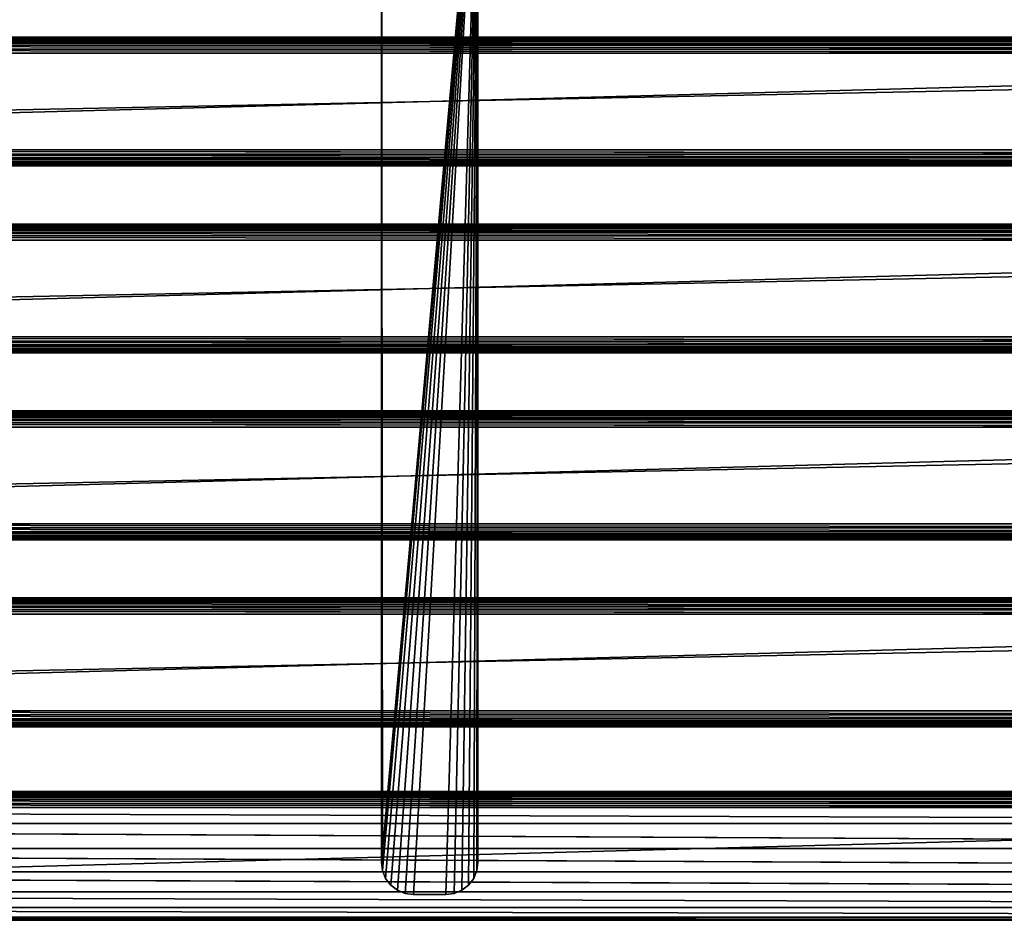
# Model space of a CAD drawing. Extents: x -277 to 1811, y -97 to 1083.
# Tile 44 of 81: x 640 to 945, y -97 to 183. Entities that reach past the tile are written whole.
import ezdxf

# ---------------------------------------------------------------- set-up
doc = ezdxf.new("R2010")
doc.units = 0
doc.header["$LTSCALE"] = 25.4
doc.layers.get('0').update_dxf_attribs({"color": 13, "linetype": 'CONTINUOUS'})
doc.layers.add('STEEL', color=134, linetype='CONTINUOUS')
doc.layers.add('WOOD', color=36, linetype='CONTINUOUS')

# ---------------------------------------------------------------- blocks, each defined once
blk = doc.blocks.new('LVI294_01A_02_02_DREWNO')
at = {"color": 0}
for p, q in [((0.67, 27.5, 1488), (1.46, 28.54)), ((0.67, 27.5, 1488), (1.46, 28.54)), ((1.46, 28.54, 1488), (2.5, 29.33)), ((1.46, 28.54, 1488), (2.5, 29.33)), ((1.46, 28.54, 1488), (1.46, 28.54)), ((1.46, 28.54, 1488), (1.46, 28.54)), ((2.5, 29.33, 1488), (3.71, 29.83)), ((2.5, 29.33, 1488), (3.71, 29.83)), ((2.5, 29.33, 1488), (2.5, 29.33)), ((2.5, 29.33, 1488), (2.5, 29.33)), ((3.71, 29.83, 1488), (5, 30)), ((3.71, 29.83, 1488), (5, 30)), ((3.71, 29.83, 1488), (3.71, 29.83)), ((3.71, 29.83, 1488), (3.71, 29.83)), ((5, 30), (5, 30, 1488)), ((5, 30), (5, 30, 1488)), ((35, 30), (35, 30, 1488)), ((35, 30, 1488), (36.29, 29.83)), ((35, 30, 1488), (36.29, 29.83)), ((35, 30), (35, 30, 1488)), ((36.29, 29.83, 1488), (36.29, 29.83)), ((36.29, 29.83, 1488), (36.29, 29.83)), ((36.29, 29.83, 1488), (37.5, 29.33)), ((36.29, 29.83, 1488), (37.5, 29.33)), ((37.5, 29.33, 1488), (37.5, 29.33)), ((37.5, 29.33, 1488), (37.5, 29.33)), ((37.5, 29.33, 1488), (38.54, 28.54)), ((37.5, 29.33, 1488), (38.54, 28.54)), ((38.54, 28.54, 1488), (38.54, 28.54)), ((38.54, 28.54, 1488), (38.54, 28.54)), ((38.54, 28.54, 1488), (39.33, 27.5)), ((38.54, 28.54, 1488), (39.33, 27.5)), ((0, 25, 1488), (0.17, 26.29)), ((0, 25, 1488), (0.17, 26.29)), ((0, 25, 1488), (0, 25)), ((0, 25, 1488), (0, 25)), ((0.17, 26.29, 1488), (0.67, 27.5)), ((0.17, 26.29, 1488), (0.67, 27.5)), ((0.17, 26.29, 1488), (0.17, 26.29)), ((0.17, 26.29, 1488), (0.17, 26.29)), ((0.67, 27.5, 1488), (0.67, 27.5)), ((0.67, 27.5, 1488), (0.67, 27.5)), ((39.33, 27.5, 1488), (39.33, 27.5)), ((39.33, 27.5, 1488), (39.33, 27.5)), ((39.33, 27.5, 1488), (39.83, 26.29)), ((39.33, 27.5, 1488), (39.83, 26.29)), ((39.83, 26.29, 1488), (39.83, 26.29)), ((39.83, 26.29, 1488), (39.83, 26.29)), ((39.83, 26.29, 1488), (40, 25)), ((39.83, 26.29, 1488), (40, 25)), ((40, 25, 1488), (40, 25)), ((40, 25, 1488), (40, 25)), ((0, 0, 1488), (0, 0)), ((0, 0, 1488), (0, 0)), ((40, 0), (40, 0, 1488)), ((40, 0), (40, 0, 1488))]:
    blk.add_line(p, q, dxfattribs=at)
at = {"color": 253}
mesh = blk.add_polyface(dxfattribs=at)
corners = [(1.46, 28.54), (0.67, 27.5), (0.67, 27.5, 1488)]
mesh.append_faces([[corners[k] for k in face] for face in [(0, 1, 2)]], dxfattribs={"color": 253})
mesh = blk.add_polyface(dxfattribs=at)
corners = [(1.46, 28.54), (0.67, 27.5, 1488), (1.46, 28.54, 1488)]
mesh.append_faces([[corners[k] for k in face] for face in [(0, 1, 2)]], dxfattribs={"color": 253})
mesh = blk.add_polyface(dxfattribs=at)
corners = [(1.46, 28.54, 1488), (2.5, 29.33), (1.46, 28.54)]
mesh.append_faces([[corners[k] for k in face] for face in [(0, 1, 2)]], dxfattribs={"color": 253})
mesh = blk.add_polyface(dxfattribs=at)
corners = [(2.5, 29.33, 1488), (2.5, 29.33), (1.46, 28.54, 1488)]
mesh.append_faces([[corners[k] for k in face] for face in [(0, 1, 2)]], dxfattribs={"color": 253})
mesh = blk.add_polyface(dxfattribs=at)
corners = [(2.5, 29.33, 1488), (3.71, 29.83), (2.5, 29.33)]
mesh.append_faces([[corners[k] for k in face] for face in [(0, 1, 2)]], dxfattribs={"color": 253})
mesh = blk.add_polyface(dxfattribs=at)
corners = [(3.71, 29.83, 1488), (3.71, 29.83), (2.5, 29.33, 1488)]
mesh.append_faces([[corners[k] for k in face] for face in [(0, 1, 2)]], dxfattribs={"color": 253})
mesh = blk.add_polyface(dxfattribs=at)
corners = [(3.71, 29.83, 1488), (5, 30), (3.71, 29.83)]
mesh.append_faces([[corners[k] for k in face] for face in [(0, 1, 2)]], dxfattribs={"color": 253})
mesh = blk.add_polyface(dxfattribs=at)
corners = [(5, 30, 1488), (5, 30), (3.71, 29.83, 1488)]
mesh.append_faces([[corners[k] for k in face] for face in [(0, 1, 2)]], dxfattribs={"color": 253})
mesh = blk.add_polyface(dxfattribs=at)
corners = [(5, 30), (35, 30, 1488), (35, 30), (5, 30, 1488)]
mesh.append_faces([[corners[k] for k in face] for face in [(0, 1, 2), (1, 0, 3)]], dxfattribs={"vtx0": -1, "color": 253})
mesh = blk.add_polyface(dxfattribs=at)
corners = [(35, 30, 1488), (36.29, 29.83), (35, 30)]
mesh.append_faces([[corners[k] for k in face] for face in [(0, 1, 2)]], dxfattribs={"color": 253})
mesh = blk.add_polyface(dxfattribs=at)
corners = [(36.29, 29.83, 1488), (36.29, 29.83), (35, 30, 1488)]
mesh.append_faces([[corners[k] for k in face] for face in [(0, 1, 2)]], dxfattribs={"color": 253})
mesh = blk.add_polyface(dxfattribs=at)
corners = [(36.29, 29.83, 1488), (37.5, 29.33), (36.29, 29.83)]
mesh.append_faces([[corners[k] for k in face] for face in [(0, 1, 2)]], dxfattribs={"color": 253})
mesh = blk.add_polyface(dxfattribs=at)
corners = [(37.5, 29.33, 1488), (37.5, 29.33), (36.29, 29.83, 1488)]
mesh.append_faces([[corners[k] for k in face] for face in [(0, 1, 2)]], dxfattribs={"color": 253})
mesh = blk.add_polyface(dxfattribs=at)
corners = [(37.5, 29.33, 1488), (38.54, 28.54), (37.5, 29.33)]
mesh.append_faces([[corners[k] for k in face] for face in [(0, 1, 2)]], dxfattribs={"color": 253})
mesh = blk.add_polyface(dxfattribs=at)
corners = [(38.54, 28.54, 1488), (38.54, 28.54), (37.5, 29.33, 1488)]
mesh.append_faces([[corners[k] for k in face] for face in [(0, 1, 2)]], dxfattribs={"color": 253})
mesh = blk.add_polyface(dxfattribs=at)
corners = [(38.54, 28.54, 1488), (39.33, 27.5), (38.54, 28.54)]
mesh.append_faces([[corners[k] for k in face] for face in [(0, 1, 2)]], dxfattribs={"color": 253})
mesh = blk.add_polyface(dxfattribs=at)
corners = [(38.54, 28.54, 1488), (39.33, 27.5, 1488), (39.33, 27.5)]
mesh.append_faces([[corners[k] for k in face] for face in [(0, 1, 2)]], dxfattribs={"color": 253})
mesh = blk.add_polyface(dxfattribs=at)
corners = [(0.17, 26.29), (0, 25), (0, 25, 1488)]
mesh.append_faces([[corners[k] for k in face] for face in [(0, 1, 2)]], dxfattribs={"color": 253})
mesh = blk.add_polyface(dxfattribs=at)
corners = [(0.17, 26.29), (0, 25, 1488), (0.17, 26.29, 1488)]
mesh.append_faces([[corners[k] for k in face] for face in [(0, 1, 2)]], dxfattribs={"color": 253})
mesh = blk.add_polyface(dxfattribs=at)
corners = [(0, 25, 1488), (0, 0), (0, 0, 1488), (0, 25)]
mesh.append_faces([[corners[k] for k in face] for face in [(0, 1, 2), (1, 0, 3)]], dxfattribs={"vtx0": -1, "color": 253})
mesh = blk.add_polyface(dxfattribs=at)
corners = [(0.67, 27.5), (0.17, 26.29), (0.17, 26.29, 1488)]
mesh.append_faces([[corners[k] for k in face] for face in [(0, 1, 2)]], dxfattribs={"color": 253})
mesh = blk.add_polyface(dxfattribs=at)
corners = [(0.67, 27.5), (0.17, 26.29, 1488), (0.67, 27.5, 1488)]
mesh.append_faces([[corners[k] for k in face] for face in [(0, 1, 2)]], dxfattribs={"color": 253})
mesh = blk.add_polyface(dxfattribs=at)
corners = [(39.33, 27.5, 1488), (39.83, 26.29), (39.33, 27.5)]
mesh.append_faces([[corners[k] for k in face] for face in [(0, 1, 2)]], dxfattribs={"color": 253})
mesh = blk.add_polyface(dxfattribs=at)
corners = [(39.33, 27.5, 1488), (39.83, 26.29, 1488), (39.83, 26.29)]
mesh.append_faces([[corners[k] for k in face] for face in [(0, 1, 2)]], dxfattribs={"color": 253})
mesh = blk.add_polyface(dxfattribs=at)
corners = [(39.83, 26.29, 1488), (40, 25), (39.83, 26.29)]
mesh.append_faces([[corners[k] for k in face] for face in [(0, 1, 2)]], dxfattribs={"color": 253})
mesh = blk.add_polyface(dxfattribs=at)
corners = [(39.83, 26.29, 1488), (40, 25, 1488), (40, 25)]
mesh.append_faces([[corners[k] for k in face] for face in [(0, 1, 2)]], dxfattribs={"color": 253})
mesh = blk.add_polyface(dxfattribs=at)
corners = [(40, 0), (40, 25, 1488), (40, 0, 1488), (40, 25)]
mesh.append_faces([[corners[k] for k in face] for face in [(0, 1, 2), (1, 0, 3)]], dxfattribs={"vtx0": -1, "color": 253})
mesh = blk.add_polyface(dxfattribs=at)
corners = [(40, 0, 1488), (0, 0), (40, 0), (0, 0, 1488)]
mesh.append_faces([[corners[k] for k in face] for face in [(0, 1, 2), (1, 0, 3)]], dxfattribs={"vtx0": -1, "color": 253})
blk = doc.blocks.new('LVI294_01A_02_03_DREWNO')
at = {"color": 0}
for p, q in [((22.24, 28.98, 300), (15, 25.98, 1788)), ((22.24, 28.98, 300), (15, 25.98, 1788)), ((30, 30, 300), (22.24, 28.98, 1788)), ((30, 30, 300), (22.24, 28.98, 1788)), ((22.24, 28.98, 300), (22.24, 28.98, 1788)), ((22.24, 28.98, 300), (22.24, 28.98, 1788)), ((30, 30, 1788), (30, 30, 300)), ((30, 30, 1788), (30, 30, 300)), ((35, 30, 300), (35, 30, 1788)), ((35, 30, 1788), (36.29, 29.83, 300)), ((35, 30, 1788), (36.29, 29.83, 300)), ((35, 30, 300), (35, 30, 1788)), ((36.29, 29.83, 1788), (36.29, 29.83, 300)), ((36.29, 29.83, 1788), (36.29, 29.83, 300)), ((36.29, 29.83, 1788), (37.5, 29.33, 300)), ((36.29, 29.83, 1788), (37.5, 29.33, 300)), ((37.5, 29.33, 1788), (37.5, 29.33, 300)), ((37.5, 29.33, 1788), (37.5, 29.33, 300)), ((37.5, 29.33, 1788), (38.54, 28.54, 300)), ((37.5, 29.33, 1788), (38.54, 28.54, 300)), ((38.54, 28.54, 1788), (38.54, 28.54, 300)), ((38.54, 28.54, 1788), (38.54, 28.54, 300)), ((38.54, 28.54, 1788), (39.33, 27.5, 300)), ((38.54, 28.54, 1788), (39.33, 27.5, 300)), ((15, 25.98, 300), (8.79, 21.21, 1788)), ((15, 25.98, 300), (8.79, 21.21, 1788)), ((15, 25.98, 300), (15, 25.98, 1788)), ((15, 25.98, 300), (15, 25.98, 1788)), ((39.33, 27.5, 1788), (39.33, 27.5, 300)), ((39.33, 27.5, 1788), (39.33, 27.5, 300)), ((39.33, 27.5, 1788), (39.83, 26.29, 300)), ((39.33, 27.5, 1788), (39.83, 26.29, 300)), ((39.83, 26.29, 1788), (39.83, 26.29, 300)), ((39.83, 26.29, 1788), (39.83, 26.29, 300)), ((39.83, 26.29, 1788), (40, 25, 300)), ((39.83, 26.29, 1788), (40, 25, 300)), ((40, 25, 300), (40, 25, 1788)), ((40, 25, 300), (40, 25, 1788)), ((8.79, 21.21, 300), (4.02, 15, 1788)), ((8.79, 21.21, 300), (4.02, 15, 1788)), ((8.79, 21.21, 300), (8.79, 21.21, 1788)), ((8.79, 21.21, 300), (8.79, 21.21, 1788)), ((4.02, 15, 300), (1.02, 7.76, 1788)), ((4.02, 15, 300), (1.02, 7.76, 1788)), ((4.02, 15, 300), (4.02, 15, 1788)), ((4.02, 15, 300), (4.02, 15, 1788)), ((1.02, 7.76, 300), (0, 0, 1788)), ((1.02, 7.76, 300), (0, 0, 1788)), ((1.02, 7.76, 300), (1.02, 7.76, 1788)), ((1.02, 7.76, 300), (1.02, 7.76, 1788)), ((40, 0, 300), (40, 0, 1788)), ((40, 0, 300), (40, 0, 1788))]:
    blk.add_line(p, q, dxfattribs=at)
at = {"color": 253}
mesh = blk.add_polyface(dxfattribs=at)
corners = [(22.24, 28.98, 1788), (22.24, 28.98, 300), (15, 25.98, 1788)]
mesh.append_faces([[corners[k] for k in face] for face in [(0, 1, 2)]], dxfattribs={"color": 253})
mesh = blk.add_polyface(dxfattribs=at)
corners = [(15, 25.98, 1788), (22.24, 28.98, 300), (15, 25.98, 300)]
mesh.append_faces([[corners[k] for k in face] for face in [(0, 1, 2)]], dxfattribs={"color": 253})
mesh = blk.add_polyface(dxfattribs=at)
corners = [(30, 30, 1788), (30, 30, 300), (22.24, 28.98, 1788)]
mesh.append_faces([[corners[k] for k in face] for face in [(0, 1, 2)]], dxfattribs={"color": 253})
mesh = blk.add_polyface(dxfattribs=at)
corners = [(22.24, 28.98, 1788), (30, 30, 300), (22.24, 28.98, 300)]
mesh.append_faces([[corners[k] for k in face] for face in [(0, 1, 2)]], dxfattribs={"color": 253})
mesh = blk.add_polyface(dxfattribs=at)
corners = [(30, 30, 1788), (35, 30, 300), (30, 30, 300), (35, 30, 1788)]
mesh.append_faces([[corners[k] for k in face] for face in [(0, 1, 2), (1, 0, 3)]], dxfattribs={"vtx0": -1, "color": 253})
mesh = blk.add_polyface(dxfattribs=at)
corners = [(35, 30, 1788), (36.29, 29.83, 300), (35, 30, 300)]
mesh.append_faces([[corners[k] for k in face] for face in [(0, 1, 2)]], dxfattribs={"color": 253})
mesh = blk.add_polyface(dxfattribs=at)
corners = [(36.29, 29.83, 1788), (36.29, 29.83, 300), (35, 30, 1788)]
mesh.append_faces([[corners[k] for k in face] for face in [(0, 1, 2)]], dxfattribs={"color": 253})
mesh = blk.add_polyface(dxfattribs=at)
corners = [(36.29, 29.83, 1788), (37.5, 29.33, 300), (36.29, 29.83, 300)]
mesh.append_faces([[corners[k] for k in face] for face in [(0, 1, 2)]], dxfattribs={"color": 253})
mesh = blk.add_polyface(dxfattribs=at)
corners = [(37.5, 29.33, 1788), (37.5, 29.33, 300), (36.29, 29.83, 1788)]
mesh.append_faces([[corners[k] for k in face] for face in [(0, 1, 2)]], dxfattribs={"color": 253})
mesh = blk.add_polyface(dxfattribs=at)
corners = [(37.5, 29.33, 1788), (38.54, 28.54, 300), (37.5, 29.33, 300)]
mesh.append_faces([[corners[k] for k in face] for face in [(0, 1, 2)]], dxfattribs={"color": 253})
mesh = blk.add_polyface(dxfattribs=at)
corners = [(38.54, 28.54, 1788), (38.54, 28.54, 300), (37.5, 29.33, 1788)]
mesh.append_faces([[corners[k] for k in face] for face in [(0, 1, 2)]], dxfattribs={"color": 253})
mesh = blk.add_polyface(dxfattribs=at)
corners = [(38.54, 28.54, 300), (38.54, 28.54, 1788), (39.33, 27.5, 300)]
mesh.append_faces([[corners[k] for k in face] for face in [(0, 1, 2)]], dxfattribs={"color": 253})
mesh = blk.add_polyface(dxfattribs=at)
corners = [(38.54, 28.54, 1788), (39.33, 27.5, 1788), (39.33, 27.5, 300)]
mesh.append_faces([[corners[k] for k in face] for face in [(0, 1, 2)]], dxfattribs={"color": 253})
mesh = blk.add_polyface(dxfattribs=at)
corners = [(15, 25.98, 1788), (15, 25.98, 300), (8.79, 21.21, 1788)]
mesh.append_faces([[corners[k] for k in face] for face in [(0, 1, 2)]], dxfattribs={"color": 253})
mesh = blk.add_polyface(dxfattribs=at)
corners = [(8.79, 21.21, 1788), (15, 25.98, 300), (8.79, 21.21, 300)]
mesh.append_faces([[corners[k] for k in face] for face in [(0, 1, 2)]], dxfattribs={"color": 253})
mesh = blk.add_polyface(dxfattribs=at)
corners = [(39.33, 27.5, 300), (39.33, 27.5, 1788), (39.83, 26.29, 300)]
mesh.append_faces([[corners[k] for k in face] for face in [(0, 1, 2)]], dxfattribs={"color": 253})
mesh = blk.add_polyface(dxfattribs=at)
corners = [(39.33, 27.5, 1788), (39.83, 26.29, 1788), (39.83, 26.29, 300)]
mesh.append_faces([[corners[k] for k in face] for face in [(0, 1, 2)]], dxfattribs={"color": 253})
mesh = blk.add_polyface(dxfattribs=at)
corners = [(39.83, 26.29, 300), (39.83, 26.29, 1788), (40, 25, 300)]
mesh.append_faces([[corners[k] for k in face] for face in [(0, 1, 2)]], dxfattribs={"color": 253})
mesh = blk.add_polyface(dxfattribs=at)
corners = [(39.83, 26.29, 1788), (40, 25, 1788), (40, 25, 300)]
mesh.append_faces([[corners[k] for k in face] for face in [(0, 1, 2)]], dxfattribs={"color": 253})
mesh = blk.add_polyface(dxfattribs=at)
corners = [(40, 25, 300), (40, 0, 1788), (40, 0, 300), (40, 25, 1788)]
mesh.append_faces([[corners[k] for k in face] for face in [(0, 1, 2), (1, 0, 3)]], dxfattribs={"vtx0": -1, "color": 253})
mesh = blk.add_polyface(dxfattribs=at)
corners = [(8.79, 21.21, 300), (4.02, 15, 1788), (8.79, 21.21, 1788)]
mesh.append_faces([[corners[k] for k in face] for face in [(0, 1, 2)]], dxfattribs={"color": 253})
mesh = blk.add_polyface(dxfattribs=at)
corners = [(8.79, 21.21, 300), (4.02, 15, 300), (4.02, 15, 1788)]
mesh.append_faces([[corners[k] for k in face] for face in [(0, 1, 2)]], dxfattribs={"color": 253})
mesh = blk.add_polyface(dxfattribs=at)
corners = [(4.02, 15, 1788), (4.02, 15, 300), (1.02, 7.76, 1788)]
mesh.append_faces([[corners[k] for k in face] for face in [(0, 1, 2)]], dxfattribs={"color": 253})
mesh = blk.add_polyface(dxfattribs=at)
corners = [(4.02, 15, 300), (1.02, 7.76, 300), (1.02, 7.76, 1788)]
mesh.append_faces([[corners[k] for k in face] for face in [(0, 1, 2)]], dxfattribs={"color": 253})
mesh = blk.add_polyface(dxfattribs=at)
corners = [(1.02, 7.76, 300), (0, 0, 1788), (1.02, 7.76, 1788)]
mesh.append_faces([[corners[k] for k in face] for face in [(0, 1, 2)]], dxfattribs={"color": 253})
mesh = blk.add_polyface(dxfattribs=at)
corners = [(1.02, 7.76, 300), (0, 0, 300), (0, 0, 1788)]
mesh.append_faces([[corners[k] for k in face] for face in [(0, 1, 2)]], dxfattribs={"color": 253})
mesh = blk.add_polyface(dxfattribs=at)
corners = [(40, 0, 1788), (0, 0, 300), (40, 0, 300), (0, 0, 1788)]
mesh.append_faces([[corners[k] for k in face] for face in [(0, 1, 2), (1, 0, 3)]], dxfattribs={"vtx0": -1, "color": 253})
blk = doc.blocks.new('LVI294_01A_02')
at = {"color": 0, "extrusion": (-1, 6.8136e-15, -4.29711e-15), "rotation": 359.9999999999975}
blk.add_blockref('LVI294_01A_02_03_DREWNO', (-1178.7, 46.8, -1200.5), dxfattribs=at)
at = {"color": 0, "extrusion": (-1, 6.10584e-15, -4.3097e-15), "rotation": 359.9999999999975}
for p in [(-1118.7, 46.8, -900.5), (-1060.7, 46.8, -900.5), (-1002.7, 46.8, -900.5), (-944.7, 46.8, -900.5)]:
    blk.add_blockref('LVI294_01A_02_02_DREWNO', p, dxfattribs=at)
blk = doc.blocks.new('LVI294_01A_00_04')
at = {"color": 0}
for p, q in [((-1099.02, -10.41, -22.59), (-1099.36, -10.41, -20)), ((-1099.36, -10.41, -20), (-1099.36, -10.41, -10)), ((-1099.36, -10.41, -10), (-1099.02, -10.41, -7.41)), ((-1099.36, -10.41, -20), (-1099.36, -10.41, -10)), ((-1099.36, -10.41, -20), (-1099.36, -14.41, -20)), ((-1099.36, -14.41, -10), (-1099.36, -10.41, -10)), ((-1099.36, -10.41, -20), (-1099.36, -14.41, -20)), ((-1099.36, -10.41, -20), (-1099.02, -14.41, -22.59)), ((-1099.36, -10.41, -20), (-1099.02, -14.41, -22.59)), ((-1099.02, -10.41, -22.59), (-1099.36, -10.41, -20)), ((-1099.02, -10.41, -7.41), (-1099.36, -14.41, -10)), ((-1099.02, -10.41, -7.41), (-1099.36, -14.41, -10)), ((-1099.36, -10.41, -10), (-1099.02, -10.41, -7.41)), ((-1099.36, -14.41, -10), (-1099.36, -10.41, -10)), ((-1098.02, -10.41, -25), (-1099.02, -10.41, -22.59)), ((-1099.02, -10.41, -7.41), (-1098.02, -10.41, -5)), ((-1099.02, -10.41, -22.59), (-1099.02, -14.41, -22.59)), ((-1099.02, -10.41, -22.59), (-1099.02, -14.41, -22.59)), ((-1099.02, -10.41, -22.59), (-1098.02, -14.41, -25)), ((-1099.02, -10.41, -22.59), (-1098.02, -14.41, -25)), ((-1098.02, -10.41, -25), (-1099.02, -10.41, -22.59)), ((-1098.02, -10.41, -5), (-1099.02, -14.41, -7.41)), ((-1098.02, -10.41, -5), (-1099.02, -14.41, -7.41)), ((-1099.02, -10.41, -7.41), (-1098.02, -10.41, -5)), ((-1099.02, -10.41, -7.41), (-1099.02, -14.41, -7.41)), ((-1099.02, -10.41, -7.41), (-1099.02, -14.41, -7.41)), ((-1096.43, -10.41, -27.07), (-1098.02, -10.41, -25)), ((-1098.02, -10.41, -5), (-1096.43, -10.41, -2.93)), ((-1098.02, -10.41, -25), (-1098.02, -14.41, -25)), ((-1098.02, -10.41, -25), (-1098.02, -14.41, -25)), ((-1098.02, -10.41, -25), (-1096.43, -14.41, -27.07)), ((-1098.02, -10.41, -25), (-1096.43, -14.41, -27.07)), ((-1096.43, -10.41, -27.07), (-1098.02, -10.41, -25)), ((-1096.43, -10.41, -2.93), (-1098.02, -14.41, -5)), ((-1096.43, -10.41, -2.93), (-1098.02, -14.41, -5)), ((-1098.02, -10.41, -5), (-1096.43, -10.41, -2.93)), ((-1098.02, -10.41, -5), (-1098.02, -14.41, -5)), ((-1098.02, -10.41, -5), (-1098.02, -14.41, -5)), ((-1094.36, -10.41, -28.66), (-1096.43, -10.41, -27.07)), ((-1096.43, -10.41, -2.93), (-1094.36, -10.41, -1.34)), ((-1096.43, -10.41, -27.07), (-1096.43, -14.41, -27.07)), ((-1096.43, -10.41, -27.07), (-1096.43, -14.41, -27.07)), ((-1096.43, -10.41, -27.07), (-1094.36, -14.41, -28.66)), ((-1096.43, -10.41, -27.07), (-1094.36, -14.41, -28.66)), ((-1094.36, -10.41, -28.66), (-1096.43, -10.41, -27.07)), ((-1094.36, -10.41, -1.34), (-1096.43, -14.41, -2.93)), ((-1094.36, -10.41, -1.34), (-1096.43, -14.41, -2.93)), ((-1096.43, -10.41, -2.93), (-1094.36, -10.41, -1.34)), ((-1096.43, -10.41, -2.93), (-1096.43, -14.41, -2.93)), ((-1096.43, -10.41, -2.93), (-1096.43, -14.41, -2.93)), ((-1091.95, -10.41, -29.66), (-1094.36, -10.41, -28.66)), ((-1094.36, -10.41, -1.34), (-1091.95, -10.41, -0.34)), ((-1094.36, -10.41, -28.66), (-1094.36, -14.41, -28.66)), ((-1094.36, -10.41, -28.66), (-1094.36, -14.41, -28.66)), ((-1094.36, -10.41, -28.66), (-1091.95, -14.41, -29.66)), ((-1094.36, -10.41, -28.66), (-1091.95, -14.41, -29.66)), ((-1091.95, -10.41, -29.66), (-1094.36, -10.41, -28.66)), ((-1091.95, -10.41, -0.34), (-1094.36, -14.41, -1.34)), ((-1091.95, -10.41, -0.34), (-1094.36, -14.41, -1.34)), ((-1094.36, -10.41, -1.34), (-1091.95, -10.41, -0.34)), ((-1094.36, -10.41, -1.34), (-1094.36, -14.41, -1.34)), ((-1094.36, -10.41, -1.34), (-1094.36, -14.41, -1.34)), ((-1089.36, -10.41, -30), (-1091.95, -10.41, -29.66)), ((-1091.95, -10.41, -0.34), (-1089.36, -10.41)), ((-1091.95, -10.41, -29.66), (-1091.95, -14.41, -29.66)), ((-1091.95, -10.41, -29.66), (-1091.95, -14.41, -29.66)), ((-1091.95, -10.41, -29.66), (-1089.36, -14.41, -30)), ((-1091.95, -10.41, -29.66), (-1089.36, -14.41, -30)), ((-1089.36, -10.41, -30), (-1091.95, -10.41, -29.66)), ((-1089.36, -10.41), (-1091.95, -14.41, -0.34)), ((-1089.36, -10.41), (-1091.95, -14.41, -0.34)), ((-1091.95, -10.41, -0.34), (-1089.36, -10.41)), ((-1091.95, -10.41, -0.34), (-1091.95, -14.41, -0.34)), ((-1091.95, -10.41, -0.34), (-1091.95, -14.41, -0.34)), ((-755.36, -10.41, -30), (-1089.36, -10.41, -30)), ((-1089.36, -10.41), (-755.36, -10.41)), ((-1089.36, -14.41, -30), (-1089.36, -10.41, -30)), ((-755.36, -10.41, -30), (-1089.36, -10.41, -30)), ((-1089.36, -10.41), (-755.36, -10.41)), ((-1089.36, -10.41), (-1089.36, -14.41)), ((-1089.36, -14.41, -30), (-1089.36, -10.41, -30)), ((-1089.36, -10.41), (-1089.36, -14.41)), ((-1099.36, -14.41, -10), (-1099.36, -14.41, -20)), ((-1099.36, -14.41, -20), (-1099.02, -14.41, -22.59)), ((-1099.02, -14.41, -7.41), (-1099.36, -14.41, -10)), ((-1099.36, -14.41, -10), (-1099.36, -14.41, -20)), ((-1099.36, -14.41, -20), (-1099.02, -14.41, -22.59)), ((-1099.02, -14.41, -7.41), (-1099.36, -14.41, -10)), ((-1099.02, -14.41, -22.59), (-1098.02, -14.41, -25)), ((-1098.02, -14.41, -5), (-1099.02, -14.41, -7.41)), ((-1099.02, -14.41, -22.59), (-1098.02, -14.41, -25)), ((-1098.02, -14.41, -5), (-1099.02, -14.41, -7.41)), ((-1098.02, -14.41, -25), (-1096.43, -14.41, -27.07)), ((-1096.43, -14.41, -2.93), (-1098.02, -14.41, -5)), ((-1098.02, -14.41, -25), (-1096.43, -14.41, -27.07)), ((-1096.43, -14.41, -2.93), (-1098.02, -14.41, -5)), ((-1096.43, -14.41, -27.07), (-1094.36, -14.41, -28.66)), ((-1094.36, -14.41, -1.34), (-1096.43, -14.41, -2.93)), ((-1096.43, -14.41, -27.07), (-1094.36, -14.41, -28.66)), ((-1094.36, -14.41, -1.34), (-1096.43, -14.41, -2.93)), ((-1094.36, -14.41, -28.66), (-1091.95, -14.41, -29.66)), ((-1091.95, -14.41, -0.34), (-1094.36, -14.41, -1.34)), ((-1094.36, -14.41, -28.66), (-1091.95, -14.41, -29.66)), ((-1091.95, -14.41, -0.34), (-1094.36, -14.41, -1.34)), ((-1091.95, -14.41, -29.66), (-1089.36, -14.41, -30)), ((-1089.36, -14.41), (-1091.95, -14.41, -0.34)), ((-1091.95, -14.41, -29.66), (-1089.36, -14.41, -30)), ((-1089.36, -14.41), (-1091.95, -14.41, -0.34)), ((-1089.36, -14.41, -30), (-755.36, -14.41, -30)), ((-755.36, -14.41), (-1089.36, -14.41)), ((-1089.36, -14.41, -30), (-755.36, -14.41, -30)), ((-755.36, -14.41), (-1089.36, -14.41))]:
    blk.add_line(p, q, dxfattribs=at)
at = {"color": 253}
mesh = blk.add_polyface(dxfattribs=at)
corners = [(-1091.95, -10.41, -29.66), (-755.36, -10.41, -30), (-1089.36, -10.41, -30), (-755.36, -10.41), (-1094.36, -10.41, -28.66), (-1096.43, -10.41, -27.07), (-1098.02, -10.41, -25), (-1099.02, -10.41, -22.59), (-1099.36, -10.41, -20), (-1099.36, -10.41, -10), (-1099.02, -10.41, -7.41), (-1098.02, -10.41, -5), (-1096.43, -10.41, -2.93), (-1094.36, -10.41, -1.34), (-1091.95, -10.41, -0.34), (-1089.36, -10.41)]
mesh.append_faces([[corners[k] for k in face] for face in [(0, 1, 2), (3, 14, 15)]], dxfattribs={"vtx0": -1, "color": 253})
mesh.append_faces([[corners[k] for k in face] for face in [(1, 0, 3)]], dxfattribs={"vtx0": -1, "vtx1": -1, "color": 253})
mesh.append_faces([[corners[k] for k in face] for face in [(3, 0, 4), (3, 4, 5), (3, 5, 6), (3, 6, 7), (3, 7, 8), (3, 8, 9), (3, 9, 10), (3, 10, 11), (3, 11, 12), (3, 12, 13), (3, 13, 14)]], dxfattribs={"vtx0": -1, "vtx2": -1, "color": 253})
mesh = blk.add_polyface(dxfattribs=at)
corners = [(-1099.36, -10.41, -10), (-1099.36, -14.41, -20), (-1099.36, -14.41, -10), (-1099.36, -10.41, -20)]
mesh.append_faces([[corners[k] for k in face] for face in [(0, 1, 2), (1, 0, 3)]], dxfattribs={"vtx0": -1, "color": 253})
mesh = blk.add_polyface(dxfattribs=at)
corners = [(-1099.36, -10.41, -20), (-1099.02, -14.41, -22.59), (-1099.36, -14.41, -20)]
mesh.append_faces([[corners[k] for k in face] for face in [(0, 1, 2)]], dxfattribs={"color": 253})
mesh = blk.add_polyface(dxfattribs=at)
corners = [(-1099.02, -10.41, -22.59), (-1099.02, -14.41, -22.59), (-1099.36, -10.41, -20)]
mesh.append_faces([[corners[k] for k in face] for face in [(0, 1, 2)]], dxfattribs={"color": 253})
mesh = blk.add_polyface(dxfattribs=at)
corners = [(-1099.02, -10.41, -7.41), (-1099.36, -14.41, -10), (-1099.02, -14.41, -7.41)]
mesh.append_faces([[corners[k] for k in face] for face in [(0, 1, 2)]], dxfattribs={"color": 253})
mesh = blk.add_polyface(dxfattribs=at)
corners = [(-1099.02, -10.41, -7.41), (-1099.36, -10.41, -10), (-1099.36, -14.41, -10)]
mesh.append_faces([[corners[k] for k in face] for face in [(0, 1, 2)]], dxfattribs={"color": 253})
mesh = blk.add_polyface(dxfattribs=at)
corners = [(-1099.02, -10.41, -22.59), (-1098.02, -14.41, -25), (-1099.02, -14.41, -22.59)]
mesh.append_faces([[corners[k] for k in face] for face in [(0, 1, 2)]], dxfattribs={"color": 253})
mesh = blk.add_polyface(dxfattribs=at)
corners = [(-1099.02, -10.41, -22.59), (-1098.02, -10.41, -25), (-1098.02, -14.41, -25)]
mesh.append_faces([[corners[k] for k in face] for face in [(0, 1, 2)]], dxfattribs={"color": 253})
mesh = blk.add_polyface(dxfattribs=at)
corners = [(-1098.02, -10.41, -5), (-1099.02, -14.41, -7.41), (-1098.02, -14.41, -5)]
mesh.append_faces([[corners[k] for k in face] for face in [(0, 1, 2)]], dxfattribs={"color": 253})
mesh = blk.add_polyface(dxfattribs=at)
corners = [(-1099.02, -10.41, -7.41), (-1099.02, -14.41, -7.41), (-1098.02, -10.41, -5)]
mesh.append_faces([[corners[k] for k in face] for face in [(0, 1, 2)]], dxfattribs={"color": 253})
mesh = blk.add_polyface(dxfattribs=at)
corners = [(-1098.02, -10.41, -25), (-1096.43, -14.41, -27.07), (-1098.02, -14.41, -25)]
mesh.append_faces([[corners[k] for k in face] for face in [(0, 1, 2)]], dxfattribs={"color": 253})
mesh = blk.add_polyface(dxfattribs=at)
corners = [(-1096.43, -10.41, -27.07), (-1096.43, -14.41, -27.07), (-1098.02, -10.41, -25)]
mesh.append_faces([[corners[k] for k in face] for face in [(0, 1, 2)]], dxfattribs={"color": 253})
mesh = blk.add_polyface(dxfattribs=at)
corners = [(-1096.43, -10.41, -2.93), (-1098.02, -14.41, -5), (-1096.43, -14.41, -2.93)]
mesh.append_faces([[corners[k] for k in face] for face in [(0, 1, 2)]], dxfattribs={"color": 253})
mesh = blk.add_polyface(dxfattribs=at)
corners = [(-1098.02, -10.41, -5), (-1098.02, -14.41, -5), (-1096.43, -10.41, -2.93)]
mesh.append_faces([[corners[k] for k in face] for face in [(0, 1, 2)]], dxfattribs={"color": 253})
mesh = blk.add_polyface(dxfattribs=at)
corners = [(-1094.36, -14.41, -28.66), (-1096.43, -14.41, -27.07), (-1096.43, -10.41, -27.07)]
mesh.append_faces([[corners[k] for k in face] for face in [(0, 1, 2)]], dxfattribs={"color": 253})
mesh = blk.add_polyface(dxfattribs=at)
corners = [(-1094.36, -14.41, -28.66), (-1096.43, -10.41, -27.07), (-1094.36, -10.41, -28.66)]
mesh.append_faces([[corners[k] for k in face] for face in [(0, 1, 2)]], dxfattribs={"color": 253})
mesh = blk.add_polyface(dxfattribs=at)
corners = [(-1094.36, -10.41, -1.34), (-1096.43, -14.41, -2.93), (-1094.36, -14.41, -1.34)]
mesh.append_faces([[corners[k] for k in face] for face in [(0, 1, 2)]], dxfattribs={"color": 253})
mesh = blk.add_polyface(dxfattribs=at)
corners = [(-1094.36, -10.41, -1.34), (-1096.43, -10.41, -2.93), (-1096.43, -14.41, -2.93)]
mesh.append_faces([[corners[k] for k in face] for face in [(0, 1, 2)]], dxfattribs={"color": 253})
mesh = blk.add_polyface(dxfattribs=at)
corners = [(-1091.95, -14.41, -29.66), (-1094.36, -14.41, -28.66), (-1094.36, -10.41, -28.66)]
mesh.append_faces([[corners[k] for k in face] for face in [(0, 1, 2)]], dxfattribs={"color": 253})
mesh = blk.add_polyface(dxfattribs=at)
corners = [(-1091.95, -14.41, -29.66), (-1094.36, -10.41, -28.66), (-1091.95, -10.41, -29.66)]
mesh.append_faces([[corners[k] for k in face] for face in [(0, 1, 2)]], dxfattribs={"color": 253})
mesh = blk.add_polyface(dxfattribs=at)
corners = [(-1091.95, -10.41, -0.34), (-1094.36, -14.41, -1.34), (-1091.95, -14.41, -0.34)]
mesh.append_faces([[corners[k] for k in face] for face in [(0, 1, 2)]], dxfattribs={"color": 253})
mesh = blk.add_polyface(dxfattribs=at)
corners = [(-1091.95, -10.41, -0.34), (-1094.36, -10.41, -1.34), (-1094.36, -14.41, -1.34)]
mesh.append_faces([[corners[k] for k in face] for face in [(0, 1, 2)]], dxfattribs={"color": 253})
mesh = blk.add_polyface(dxfattribs=at)
corners = [(-1089.36, -14.41, -30), (-1091.95, -14.41, -29.66), (-1091.95, -10.41, -29.66)]
mesh.append_faces([[corners[k] for k in face] for face in [(0, 1, 2)]], dxfattribs={"color": 253})
mesh = blk.add_polyface(dxfattribs=at)
corners = [(-1089.36, -14.41, -30), (-1091.95, -10.41, -29.66), (-1089.36, -10.41, -30)]
mesh.append_faces([[corners[k] for k in face] for face in [(0, 1, 2)]], dxfattribs={"color": 253})
mesh = blk.add_polyface(dxfattribs=at)
corners = [(-1089.36, -10.41), (-1091.95, -14.41, -0.34), (-1089.36, -14.41)]
mesh.append_faces([[corners[k] for k in face] for face in [(0, 1, 2)]], dxfattribs={"color": 253})
mesh = blk.add_polyface(dxfattribs=at)
corners = [(-1089.36, -10.41), (-1091.95, -10.41, -0.34), (-1091.95, -14.41, -0.34)]
mesh.append_faces([[corners[k] for k in face] for face in [(0, 1, 2)]], dxfattribs={"color": 253})
mesh = blk.add_polyface(dxfattribs=at)
corners = [(-755.36, -10.41, -30), (-1089.36, -14.41, -30), (-1089.36, -10.41, -30), (-755.36, -14.41, -30)]
mesh.append_faces([[corners[k] for k in face] for face in [(0, 1, 2), (1, 0, 3)]], dxfattribs={"vtx0": -1, "color": 253})
mesh = blk.add_polyface(dxfattribs=at)
corners = [(-755.36, -14.41), (-1089.36, -10.41), (-1089.36, -14.41), (-755.36, -10.41)]
mesh.append_faces([[corners[k] for k in face] for face in [(0, 1, 2), (1, 0, 3)]], dxfattribs={"vtx0": -1, "color": 253})
mesh = blk.add_polyface(dxfattribs=at)
corners = [(-755.36, -14.41), (-1089.36, -14.41, -30), (-755.36, -14.41, -30), (-1091.95, -14.41, -29.66), (-1094.36, -14.41, -28.66), (-1096.43, -14.41, -27.07), (-1098.02, -14.41, -25), (-1099.02, -14.41, -22.59), (-1099.36, -14.41, -20), (-1099.36, -14.41, -10), (-1099.02, -14.41, -7.41), (-1098.02, -14.41, -5), (-1096.43, -14.41, -2.93), (-1094.36, -14.41, -1.34), (-1091.95, -14.41, -0.34), (-1089.36, -14.41)]
mesh.append_faces([[corners[k] for k in face] for face in [(0, 1, 2), (14, 0, 15)]], dxfattribs={"vtx0": -1, "color": 253})
mesh.append_faces([[corners[k] for k in face] for face in [(1, 0, 3), (3, 0, 4), (4, 0, 5), (5, 0, 6), (6, 0, 7), (7, 0, 8), (8, 0, 9), (9, 0, 10), (10, 0, 11), (11, 0, 12), (12, 0, 13), (13, 0, 14)]], dxfattribs={"vtx0": -1, "vtx1": -1, "color": 253})

msp = doc.modelspace()

# ---------------------------------------------------------------- block references
at = {"layer": 'STEEL', "color": 0, "extrusion": (1, -7.10543e-15, -4.71476e-15), "rotation": 359.9999999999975}
msp.add_blockref('LVI294_01A_00_04', (1010.82, 424.41, 782.04), dxfattribs=at)
at = {"layer": 'WOOD', "color": 0, "rotation": 180}
msp.add_blockref('LVI294_01A_02', (923.54, 1082.15, 367.2), dxfattribs=at)

doc.saveas('drawing.dxf')
